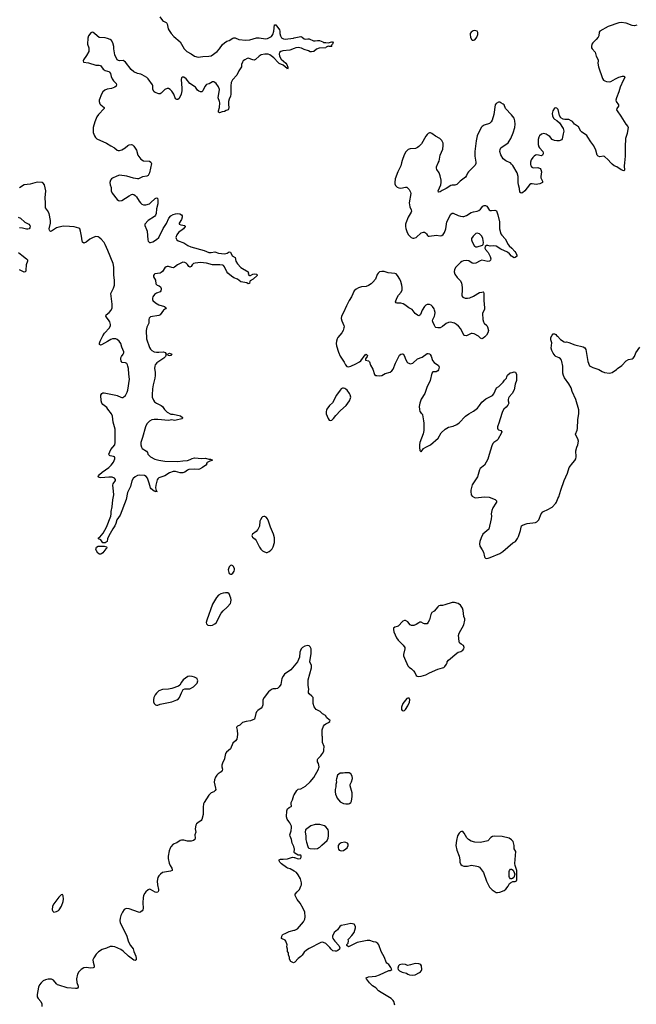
# Model space of a CAD drawing. Header units: inches. Extents: x 1954800 to 2060275, y 904969 to 1016298.
# Tile 65 of 77: x 2035394 to 2045742, y 955884 to 972401. Entities that reach past the tile are written whole.
import ezdxf

# ---------------------------------------------------------------- set-up
doc = ezdxf.new("R2010")
doc.units = ezdxf.units.IN
doc.header["$MEASUREMENT"] = 0
for name, color, linetype in [('C0935', 7, 'Continuous'), ('C0936', 7, 'Continuous'), ('C0937', 7, 'Continuous'), ('C0945', 7, 'Continuous'), ('C0946', 7, 'Continuous'), ('C0947', 7, 'Continuous')]:
    doc.layers.add(name, color=color, linetype=linetype)

msp = doc.modelspace()

# ---------------------------------------------------------------- linework, layer by layer
at = {"layer": 'C0935', "color": 6, "elevation": 600}
for points in [[(2038830, 960000), (2038797, 959930), (2038786, 959894), (2038786, 959870), (2038795, 959830), (2038793, 959807), (2038776, 959784), (2038723, 959750), (2038702, 959730), (2038683, 959697), (2038662, 959650), (2038659, 959610), (2038683, 959510), (2038684, 959490), (2038676, 959470), (2038650, 959450), (2038610, 959430), (2038569, 959390), (2038488, 959272), (2038479, 959250), (2038472, 959190), (2038474, 959070), (2038453, 958987), (2038442, 958970), (2038383, 958930), (2038361, 958910), (2038351, 958890), (2038341, 958830), (2038352, 958770), (2038336, 958730), (2038338, 958670), (2038332, 958648), (2038310, 958630), (2038270, 958623), (2038210, 958623), (2038150, 958637), (2038110, 958638), (2038089, 958631), (2038030, 958594), (2037972, 958568), (2037932, 958528), (2037917, 958503), (2037902, 958458), (2037888, 958370), (2037887, 958330), (2037902, 958250), (2037920, 958210), (2037946, 958170), (2037954, 958150), (2037954, 958130), (2037925, 958115), (2037790, 958093), (2037756, 958070), (2037730, 958040), (2037714, 958010), (2037704, 957950), (2037709, 957891), (2037725, 957810), (2037724, 957790), (2037712, 957768), (2037690, 957761), (2037670, 957763), (2037590, 957811), (2037570, 957813), (2037550, 957807), (2037510, 957772), (2037493, 957750), (2037474, 957710), (2037469, 957671), (2037460, 957590), (2037468, 957490), (2037462, 957470), (2037450, 957450), (2037427, 957433), (2037410, 957427), (2037390, 957429), (2037230, 957487), (2037190, 957494), (2037170, 957488), (2037150, 957473), (2037118, 957430), (2037090, 957372), (2037078, 957330), (2037075, 957290), (2037080, 957250), (2037155, 957110), (2037190, 957030), (2037213, 956950), (2037230, 956910), (2037252, 956870), (2037297, 956817), (2037308, 956770), (2037342, 956690), (2037350, 956650), (2037347, 956630), (2037330, 956617), (2037310, 956626), (2037220, 956690), (2037130, 956776), (2037090, 956806), (2036990, 956850), (2036950, 956856), (2036910, 956852), (2036853, 956827), (2036778, 956802), (2036718, 956762), (2036676, 956724), (2036637, 956663), (2036623, 956630), (2036626, 956590), (2036646, 956530), (2036645, 956510), (2036638, 956502), (2036625, 956495), (2036590, 956490), (2036510, 956499), (2036470, 956494), (2036428, 956470), (2036386, 956430), (2036365, 956390), (2036346, 956310), (2036352, 956250), (2036374, 956190), (2036375, 956170), (2036366, 956154), (2036351, 956149), (2036330, 956150), (2036190, 956163), (2036050, 956203), (2036030, 956212), (2036010, 956230), (2035964, 956290), (2035930, 956304), (2035870, 956306), (2035830, 956297), (2035790, 956276), (2035754, 956246), (2035727, 956210), (2035709, 956170), (2035689, 956050), (2035690, 956010), (2035703, 955983), (2035749, 955930), (2035765, 955890), (2035764, 955850)], [(2040000, 958505), (2039993, 958530), (2039965, 958590), (2039956, 958650), (2039934, 958706), (2039929, 958730), (2039950, 958794), (2039957, 958850), (2039954, 958874), (2039930, 958928), (2039909, 958950), (2039882, 958990), (2039869, 959030), (2039879, 959130), (2039890, 959162), (2039915, 959185), (2039950, 959202), (2039958, 959210), (2039949, 959250), (2039949, 959270), (2039970, 959314), (2039994, 959390), (2040000, 959400)], [(2040000, 958119), (2039935, 958155), (2039890, 958170), (2039870, 958181), (2039790, 958239), (2039761, 958270), (2039749, 958290), (2039749, 958310), (2039770, 958317), (2039818, 958318), (2039890, 958327), (2039970, 958351), (2040000, 958348)], [(2040000, 956586), (2039990, 956582), (2039943, 956603), (2039923, 956643), (2039922, 956670), (2039908, 956712), (2039907, 956747), (2039888, 956770), (2039888, 956810), (2039879, 956850), (2039883, 956883), (2039863, 956943), (2039850, 956958), (2039788, 956990), (2039794, 957030), (2039802, 957050), (2039810, 957056), (2039863, 957077), (2039915, 957105), (2040000, 957126)]]:
    msp.add_lwpolyline(points, dxfattribs=at)
msp.add_lwpolyline([(2036110, 957724), (2036090, 957718), (2036050, 957682), (2035969, 957570), (2035947, 957530), (2035940, 957470), (2035950, 957446), (2035970, 957431), (2035990, 957433), (2036010, 957443), (2036043, 957457), (2036059, 957470), (2036098, 957530), (2036124, 957610), (2036131, 957650), (2036126, 957706)], close=True, dxfattribs=at)
at = {"layer": 'C0936', "color": 6}
for points, elevation in [([(2037599, 970000), (2037604, 969990), (2037570, 969830), (2037551, 969789), (2037530, 969777), (2037455, 969765), (2037390, 969734), (2037370, 969731), (2037304, 969744), (2037190, 969778), (2037070, 969791), (2037022, 969778), (2036950, 969744), (2036933, 969730), (2036920, 969710), (2036909, 969670), (2036913, 969630), (2036928, 969588), (2036932, 969530), (2036946, 969490), (2037030, 969385), (2037050, 969368), (2037070, 969362), (2037110, 969367), (2037231, 969449), (2037270, 969470), (2037290, 969474), (2037310, 969470), (2037333, 969453), (2037355, 969430), (2037397, 969357), (2037420, 969330), (2037446, 969306), (2037470, 969297), (2037510, 969298), (2037570, 969313), (2037592, 969328), (2037670, 969401), (2037690, 969412), (2037705, 969405), (2037713, 969373), (2037710, 969310), (2037689, 969230), (2037683, 969150), (2037676, 969124), (2037658, 969102), (2037549, 969030), (2037495, 968970), (2037493, 968950), (2037523, 968883), (2037531, 968851), (2037542, 968710), (2037550, 968687), (2037570, 968664), (2037590, 968662), (2037630, 968677), (2037690, 968714), (2037730, 968749), (2037804, 968896), (2037857, 968983), (2037897, 969070), (2037930, 969108), (2037970, 969134), (2038010, 969147), (2038049, 969149), (2038083, 969143), (2038111, 969130), (2038121, 969110), (2038122, 969090), (2038112, 969050), (2038072, 968990), (2038071, 968970), (2038098, 968958), (2038165, 968950), (2038170, 968930), (2038142, 968890), (2038062, 968830), (2038030, 968793), (2038017, 968750), (2038018, 968730), (2038030, 968709), (2038054, 968694), (2038150, 968656), (2038214, 968614), (2038266, 968590), (2038490, 968527), (2038570, 968498), (2038610, 968494), (2038670, 968506), (2038730, 968485), (2038830, 968475), (2038874, 968486), (2038910, 968505), (2038930, 968503), (2038962, 968442), (2039012, 968410), (2039022, 968350), (2039047, 968307), (2039105, 968245), (2039226, 968170), (2039236, 968150), (2039231, 968130), (2039238, 968118), (2039250, 968111), (2039270, 968111), (2039309, 968131), (2039330, 968135), (2039372, 968130), (2039377, 968117), (2039378, 968110), (2039311, 968050), (2039262, 968018), (2039255, 968010), (2039250, 967978), (2039247, 967973), (2039230, 967970), (2039205, 967985), (2039106, 968006), (2039051, 968051), (2038990, 968072), (2038950, 968096), (2038888, 968148), (2038870, 968172), (2038833, 968253), (2038815, 968275), (2038801, 968281), (2038752, 968288), (2038630, 968288), (2038530, 968319), (2038430, 968330), (2038341, 968319), (2038310, 968310), (2038289, 968291), (2038270, 968263), (2038250, 968249), (2038230, 968259), (2038210, 968295), (2038190, 968316), (2038166, 968326), (2038130, 968331), (2038110, 968325), (2038042, 968290), (2037990, 968249), (2037970, 968241), (2037950, 968242), (2037890, 968260), (2037870, 968261), (2037850, 968256), (2037830, 968238), (2037790, 968177), (2037770, 968158), (2037750, 968148), (2037664, 968136), (2037651, 968129), (2037642, 968110), (2037642, 968090), (2037675, 968030), (2037679, 967970), (2037703, 967950), (2037736, 967936), (2037758, 967918), (2037771, 967891), (2037771, 967870), (2037764, 967850), (2037750, 967837), (2037690, 967813), (2037658, 967790), (2037628, 967750), (2037621, 967730), (2037622, 967710), (2037630, 967690), (2037674, 967650), (2037730, 967618), (2037825, 967590), (2037852, 967570), (2037844, 967550), (2037810, 967526), (2037750, 967450), (2037730, 967441), (2037590, 967414), (2037566, 967394), (2037560, 967370), (2037562, 967310), (2037530, 967245), (2037515, 967190), (2037525, 967050), (2037570, 966902), (2037590, 966872), (2037611, 966851), (2037650, 966832), (2037690, 966824), (2037730, 966823), (2037810, 966830), (2037837, 966817), (2037855, 966790), (2037840, 966750), (2037816, 966724), (2037696, 966644), (2037670, 966613), (2037661, 966590), (2037656, 966550), (2037667, 966490), (2037668, 966430), (2037665, 966390), (2037634, 966274), (2037623, 966210), (2037615, 966110), (2037619, 966070), (2037639, 966019), (2037658, 965990), (2037690, 965967), (2037771, 965930), (2037791, 965911), (2037823, 965863), (2037870, 965819), (2037930, 965784), (2037970, 965785), (2038095, 965755), (2038127, 965730), (2038126, 965714), (2038114, 965706), (2038019, 965681), (2037990, 965679), (2037950, 965687), (2037890, 965677), (2037710, 965693), (2037650, 965694), (2037610, 965687), (2037572, 965668), (2037530, 965624), (2037503, 965570), (2037455, 965390), (2037425, 965310), (2037426, 965270), (2037437, 965230), (2037450, 965207), (2037522, 965162), (2037538, 965138), (2037546, 965110), (2037590, 965069), (2037663, 965030), (2037730, 965010), (2037830, 964998), (2038050, 964990), (2038130, 965003), (2038213, 965007), (2038257, 965023), (2038290, 965042), (2038330, 965050), (2038450, 965041), (2038510, 965043), (2038570, 965030), (2038594, 965030), (2038632, 965010), (2038583, 964997), (2038532, 964970), (2038536, 964950), (2038518, 964930), (2038463, 964890), (2038410, 964862), (2038390, 964857), (2038330, 964863), (2038230, 964855), (2038210, 964847), (2038165, 964810), (2038130, 964799), (2038090, 964800), (2038010, 964822), (2037970, 964823), (2037910, 964800), (2037830, 964748), (2037730, 964714), (2037710, 964698), (2037700, 964680), (2037679, 964590), (2037674, 964550), (2037683, 964503), (2037694, 964490), (2037690, 964475), (2037684, 964484), (2037670, 964484), (2037650, 964494), (2037599, 964530), (2037588, 964550), (2037568, 964628), (2037539, 964710), (2037519, 964739), (2037490, 964753), (2037410, 964761), (2037370, 964754), (2037330, 964735), (2037298, 964702), (2037276, 964664), (2037256, 964570), (2037205, 964470), (2037180, 964350), (2037081, 964090), (2037026, 964010), (2037009, 963950), (2036991, 963910), (2036958, 963862), (2036890, 963742), (2036870, 963690), (2036865, 963650), (2036830, 963623), (2036790, 963626), (2036755, 963675), (2036718, 963690), (2036719, 963710), (2036739, 963721), (2036793, 963787), (2036853, 963887), (2036925, 964070), (2036932, 964110), (2036932, 964150), (2036947, 964230), (2036955, 964345), (2036973, 964430), (2036970, 964490), (2036956, 964590), (2036965, 964615), (2037000, 964670), (2037004, 964690), (2036985, 964710), (2036946, 964726), (2036890, 964727), (2036755, 964715), (2036730, 964720), (2036709, 964730), (2036715, 964750), (2036732, 964770), (2036780, 964810), (2036891, 964889), (2036930, 964928), (2036970, 964979), (2036993, 965033), (2036992, 965052), (2036986, 965066), (2036970, 965074), (2036910, 965083), (2036899, 965090), (2036893, 965110), (2036905, 965150), (2036926, 965190), (2036990, 965268), (2036997, 965310), (2036998, 965530), (2036965, 965650), (2036951, 965750), (2036933, 965790), (2036874, 965870), (2036854, 965894), (2036790, 965947), (2036774, 965970), (2036762, 966010), (2036757, 966103), (2036773, 966130), (2036790, 966140), (2036810, 966141), (2037005, 966105), (2037030, 966098), (2037090, 966067), (2037110, 966063), (2037130, 966066), (2037150, 966078), (2037170, 966098), (2037199, 966150), (2037211, 966189), (2037236, 966370), (2037224, 966456), (2037218, 966550), (2037210, 966589), (2037201, 966610), (2037190, 966631), (2037170, 966645), (2037113, 966653), (2037095, 966675), (2037090, 966710), (2037092, 966730), (2037101, 966750), (2037132, 966790), (2037140, 966810), (2037140, 966830), (2037108, 966908), (2037089, 966970), (2037062, 967010), (2037030, 967039), (2037010, 967047), (2036950, 967048), (2036923, 967037), (2036870, 967003), (2036770, 966949), (2036750, 966943), (2036732, 966952), (2036733, 966973), (2036745, 967010), (2036790, 967098), (2036819, 967141), (2036901, 967230), (2036918, 967270), (2036919, 967290), (2036909, 967330), (2036898, 967350), (2036851, 967410), (2036842, 967430), (2036848, 967450), (2036897, 967490), (2036930, 967530), (2036948, 967570), (2036947, 967630), (2036922, 967810), (2036970, 967900), (2036984, 967950), (2036988, 967990), (2036987, 968030), (2036973, 968113), (2036972, 968250), (2036964, 968310), (2036876, 968530), (2036830, 968631), (2036810, 968663), (2036761, 968721), (2036730, 968747), (2036710, 968758), (2036670, 968763), (2036630, 968749), (2036570, 968717), (2036509, 968670), (2036470, 968652), (2036450, 968668), (2036442, 968690), (2036434, 968770), (2036417, 968856), (2036404, 968890), (2036386, 968906), (2036310, 968924), (2036230, 968932), (2036130, 968935), (2036050, 968922), (2036014, 968910), (2035930, 968855), (2035910, 968850), (2035899, 968859), (2035892, 968872), (2035891, 968891), (2035910, 968990), (2035910, 969030), (2035889, 969150), (2035862, 969202), (2035830, 969247), (2035825, 969265), (2035827, 969330), (2035822, 969410), (2035833, 969530), (2035811, 969631), (2035790, 969660), (2035770, 969671), (2035690, 969673), (2035570, 969640), (2035470, 969630), (2035390, 969581)], 500), ([(2035370, 969090), (2035408, 969070), (2035483, 969003), (2035546, 968970), (2035563, 968950), (2035570, 968926), (2035566, 968910), (2035551, 968890), (2035530, 968886), (2035510, 968887), (2035443, 968903), (2035390, 968907)], 500), ([(2035376, 968496), (2035429, 968450), (2035510, 968390), (2035527, 968370), (2035527, 968350), (2035502, 968290), (2035498, 968202), (2035490, 968172), (2035470, 968168), (2035390, 968205)], 500), ([(2040000, 961563), (2039943, 961497), (2039837, 961423), (2039815, 961390), (2039796, 961350), (2039779, 961250), (2039751, 961209), (2039718, 961182), (2039690, 961177), (2039650, 961177), (2039629, 961171), (2039596, 961150), (2039570, 961124), (2039496, 961030), (2039475, 960990), (2039474, 960910), (2039464, 960876), (2039444, 960850), (2039389, 960811), (2039369, 960790), (2039355, 960765), (2039332, 960670), (2039306, 960654), (2039270, 960640), (2039196, 960630), (2039136, 960610), (2039090, 960565), (2039050, 960552), (2039040, 960540), (2039035, 960530), (2039044, 960484), (2039048, 960408), (2039045, 960370), (2039037, 960330), (2039018, 960302), (2038970, 960264), (2038932, 960168), (2038866, 960114), (2038850, 960090), (2038834, 960010), (2038830, 960000)], 600)]:
    msp.add_lwpolyline(points, dxfattribs=dict(at, elevation=elevation))
for points, elevation in [([(2037910, 966762), (2037885, 966770), (2037878, 966790), (2037884, 966796), (2037910, 966807), (2037948, 966790), (2037928, 966770)], 500), ([(2039490, 964069), (2039470, 964060), (2039459, 964050), (2039434, 964010), (2039427, 963990), (2039416, 963904), (2039393, 963850), (2039363, 963817), (2039301, 963770), (2039292, 963750), (2039294, 963730), (2039301, 963721), (2039345, 963685), (2039363, 963663), (2039418, 963550), (2039440, 963520), (2039470, 963492), (2039490, 963480), (2039530, 963466), (2039550, 963465), (2039582, 963478), (2039610, 963500), (2039630, 963525), (2039650, 963561), (2039669, 963630), (2039669, 963710), (2039653, 963770), (2039602, 963890), (2039570, 963990), (2039552, 964030), (2039530, 964057), (2039510, 964067)], 600), ([(2036750, 963433), (2036734, 963434), (2036708, 963450), (2036682, 963490), (2036674, 963514), (2036682, 963550), (2036713, 963567), (2036810, 963569), (2036850, 963561), (2036859, 963550), (2036850, 963532), (2036838, 963522), (2036790, 963456), (2036770, 963442)], 500), ([(2038950, 963248), (2038930, 963243), (2038910, 963224), (2038897, 963190), (2038895, 963170), (2038902, 963130), (2038910, 963113), (2038930, 963099), (2038950, 963098), (2038970, 963117), (2038991, 963149), (2038998, 963170), (2038998, 963190), (2038981, 963230), (2038970, 963242)], 600), ([(2038850, 962789), (2038810, 962780), (2038772, 962768), (2038733, 962747), (2038697, 962710), (2038630, 962595), (2038535, 962330), (2038526, 962290), (2038530, 962268), (2038550, 962245), (2038590, 962236), (2038630, 962244), (2038670, 962266), (2038690, 962286), (2038774, 962446), (2038810, 962486), (2038876, 962544), (2038930, 962610), (2038940, 962630), (2038943, 962670), (2038938, 962698), (2038910, 962770), (2038890, 962788)], 600), ([(2038250, 961389), (2038215, 961385), (2038135, 961330), (2038107, 961290), (2038083, 961237), (2038061, 961219), (2037950, 961181), (2037890, 961172), (2037790, 961167), (2037730, 961144), (2037690, 961105), (2037670, 961075), (2037648, 961030), (2037639, 960990), (2037642, 960961), (2037653, 960930), (2037671, 960910), (2037690, 960900), (2037710, 960902), (2037750, 960920), (2037950, 960957), (2038029, 960990), (2038059, 961010), (2038076, 961030), (2038110, 961110), (2038137, 961163), (2038166, 961174), (2038250, 961179), (2038309, 961210), (2038350, 961247), (2038370, 961271), (2038384, 961310), (2038381, 961330), (2038370, 961349), (2038330, 961372), (2038290, 961381)], 600)]:
    msp.add_lwpolyline(points, close=True, dxfattribs=dict(at, elevation=elevation))
at = {"layer": 'C0937', "color": 6, "elevation": 500}
for points in [[(2037748, 972450), (2037790, 972390), (2037810, 972374), (2037850, 972355), (2037863, 972343), (2037870, 972330), (2037884, 972250), (2037901, 972221), (2037936, 972170), (2037980, 972120), (2038089, 972029), (2038152, 971910), (2038199, 971870), (2038270, 971831), (2038330, 971789), (2038390, 971773), (2038470, 971782), (2038570, 971787), (2038610, 971796), (2038711, 971870), (2038750, 971914), (2038798, 971982), (2038830, 972014), (2038870, 972038), (2038910, 972052), (2038970, 972090), (2038990, 972098), (2039010, 972097), (2039071, 972071), (2039190, 972057), (2039255, 972065), (2039370, 972095), (2039415, 972095), (2039521, 972081), (2039555, 972085), (2039619, 972121), (2039643, 972150), (2039659, 972210), (2039670, 972315), (2039690, 972313), (2039753, 972230), (2039759, 972210), (2039760, 972170), (2039769, 972129), (2039790, 972097), (2039820, 972080), (2039850, 972076), (2039990, 972092), (2040000, 972094)], [(2040000, 971916), (2039930, 971891), (2039810, 971877), (2039774, 971866), (2039756, 971850), (2039749, 971831), (2039753, 971790), (2039781, 971741), (2039863, 971670), (2039879, 971650), (2039894, 971606), (2039895, 971585), (2039890, 971570), (2039884, 971584), (2039817, 971637), (2039750, 971668), (2039730, 971683), (2039659, 971759), (2039615, 971795), (2039591, 971811), (2039563, 971823), (2039510, 971825), (2039449, 971811), (2039411, 971789), (2039350, 971732), (2039330, 971724), (2039305, 971725), (2039230, 971753), (2039210, 971749), (2039172, 971730), (2039147, 971710), (2039133, 971690), (2039119, 971650), (2039115, 971610), (2039070, 971541), (2039041, 971470), (2038967, 971390), (2038944, 971350), (2038935, 971290), (2038940, 971150), (2038930, 971118), (2038907, 971070), (2038898, 971030), (2038897, 970977), (2038906, 970930), (2038901, 970899), (2038892, 970888), (2038861, 970879), (2038830, 970861), (2038790, 970855), (2038750, 970838), (2038730, 970850), (2038730, 970870), (2038746, 970930), (2038751, 971009), (2038747, 971030), (2038724, 971090), (2038747, 971230), (2038730, 971273), (2038691, 971330), (2038670, 971350), (2038650, 971358), (2038630, 971356), (2038575, 971325), (2038530, 971316), (2038521, 971310), (2038500, 971280), (2038470, 971206), (2038450, 971191), (2038430, 971191), (2038403, 971203), (2038380, 971220), (2038347, 971267), (2038330, 971282), (2038249, 971329), (2038190, 971410), (2038150, 971435), (2038125, 971435), (2038110, 971425), (2038103, 971397), (2038114, 971250), (2038113, 971210), (2038102, 971150), (2038070, 971077), (2038050, 971062), (2038030, 971060), (2038010, 971076), (2037979, 971150), (2037950, 971202), (2037922, 971230), (2037890, 971246), (2037870, 971246), (2037830, 971231), (2037770, 971171), (2037750, 971159), (2037730, 971159), (2037670, 971179), (2037650, 971191), (2037626, 971230), (2037627, 971290), (2037621, 971310), (2037551, 971410), (2037530, 971430), (2037450, 971478), (2037430, 971486), (2037370, 971496), (2037308, 971528), (2037264, 971564), (2037170, 971690), (2037150, 971707), (2037130, 971714), (2037070, 971711), (2037050, 971716), (2037032, 971730), (2036991, 971810), (2036973, 971910), (2036973, 971950), (2036957, 972010), (2036933, 972050), (2036911, 972070), (2036870, 972088), (2036830, 972098), (2036730, 972104), (2036692, 972132), (2036652, 972172), (2036627, 972187), (2036610, 972189), (2036590, 972181), (2036548, 972130), (2036538, 972090), (2036534, 971990), (2036555, 971930), (2036554, 971870), (2036518, 971802), (2036465, 971730), (2036457, 971710), (2036466, 971690), (2036550, 971676), (2036670, 971639), (2036730, 971638), (2036750, 971633), (2036797, 971570), (2036828, 971550), (2036870, 971540), (2036890, 971531), (2036901, 971521), (2036916, 971496), (2036928, 971450), (2036944, 971410), (2036970, 971377), (2036999, 971350), (2037014, 971330), (2037019, 971310), (2037015, 971285), (2036993, 971267), (2036935, 971245), (2036864, 971236), (2036823, 971217), (2036791, 971189), (2036769, 971151), (2036730, 971050), (2036727, 971030), (2036739, 970990), (2036757, 970970), (2036810, 970930), (2036813, 970910), (2036715, 970810), (2036691, 970769), (2036656, 970690), (2036630, 970590), (2036625, 970550), (2036630, 970510), (2036650, 970450), (2036666, 970426), (2036690, 970404), (2036850, 970328), (2036923, 970283), (2036988, 970250), (2037030, 970210), (2037046, 970206), (2037070, 970205), (2037110, 970220), (2037162, 970250), (2037209, 970291), (2037230, 970301), (2037270, 970306), (2037290, 970299), (2037310, 970280), (2037352, 970212), (2037378, 970130), (2037430, 970061), (2037470, 970032), (2037570, 970027), (2037593, 970013), (2037599, 970000)]]:
    msp.add_lwpolyline(points, dxfattribs=at)
at = {"layer": 'C0945', "color": 6, "elevation": 600}
for points in [[(2040000, 959400), (2040044, 959470), (2040070, 959491), (2040110, 959501), (2040190, 959541), (2040270, 959615), (2040333, 959690), (2040409, 959830), (2040417, 959850), (2040419, 959870), (2040410, 959926), (2040394, 959950), (2040394, 959990), (2040399, 960000)], [(2040000, 958348), (2040008, 958348), (2040070, 958327), (2040106, 958330), (2040118, 958350), (2040118, 958370), (2040110, 958386), (2040070, 958388), (2040010, 958418), (2040002, 958430), (2040004, 958490), (2040000, 958505)], [(2040000, 957126), (2040010, 957128), (2040059, 957150), (2040159, 957270), (2040178, 957310), (2040187, 957350), (2040178, 957430), (2040153, 957493), (2040101, 957581), (2040050, 957642), (2040017, 957710), (2040017, 957730), (2040050, 957771), (2040092, 957808), (2040114, 957866), (2040122, 957890), (2040123, 957923), (2040104, 957990), (2040070, 958054), (2040038, 958098), (2040000, 958119)], [(2041687, 955870), (2041672, 955932), (2041661, 955950), (2041630, 955981), (2041460, 956080), (2041413, 956113), (2041370, 956163), (2041316, 956196), (2041264, 956244), (2041215, 956310), (2041210, 956326), (2041210, 956331), (2041250, 956346), (2041370, 956359), (2041430, 956376), (2041590, 956451), (2041610, 956451), (2041638, 956470), (2041623, 956503), (2041589, 956550), (2041556, 956576), (2041545, 956590), (2041519, 956670), (2041462, 956770), (2041421, 956881), (2041407, 956907), (2041370, 956926), (2041330, 956932), (2041270, 956952), (2041223, 956957), (2041057, 956923), (2040910, 956848), (2040886, 956870), (2040886, 956890), (2040908, 956910), (2040913, 956947), (2040909, 956970), (2040916, 956984), (2040970, 957036), (2041009, 957090), (2041028, 957168), (2041029, 957190), (2041006, 957230), (2040950, 957241), (2040850, 957215), (2040790, 957207), (2040767, 957190), (2040725, 957135), (2040670, 957089), (2040643, 957030), (2040641, 957010), (2040647, 956990), (2040681, 956941), (2040751, 956871), (2040758, 956858), (2040765, 956830), (2040762, 956810), (2040735, 956785), (2040710, 956775), (2040690, 956774), (2040650, 956782), (2040622, 956810), (2040600, 956840), (2040530, 956905), (2040490, 956923), (2040470, 956926), (2040450, 956923), (2040250, 956822), (2040207, 956793), (2040170, 956761), (2040133, 956710), (2040110, 956685), (2040065, 956650), (2040011, 956590), (2040000, 956586)]]:
    msp.add_lwpolyline(points, dxfattribs=at)
for points in [[(2040851, 959769), (2040823, 959763), (2040770, 959762), (2040730, 959728), (2040710, 959666), (2040707, 959647), (2040711, 959610), (2040698, 959570), (2040701, 959530), (2040687, 959490), (2040688, 959448), (2040694, 959410), (2040708, 959368), (2040722, 959342), (2040770, 959281), (2040830, 959255), (2040868, 959248), (2040910, 959247), (2040930, 959251), (2040952, 959268), (2040960, 959290), (2040972, 959370), (2040971, 959431), (2040939, 959550), (2040942, 959570), (2040965, 959615), (2040979, 959670), (2040974, 959710), (2040949, 959750), (2040926, 959766)], [(2040350, 958901), (2040280, 958880), (2040191, 958809), (2040187, 958773), (2040195, 958710), (2040196, 958650), (2040205, 958605), (2040231, 958531), (2040236, 958516), (2040246, 958506), (2040270, 958496), (2040349, 958491), (2040390, 958499), (2040410, 958507), (2040430, 958519), (2040465, 958555), (2040553, 958630), (2040569, 958670), (2040575, 958710), (2040578, 958750), (2040575, 958785), (2040569, 958810), (2040559, 958830), (2040530, 958863), (2040510, 958877), (2040470, 958892), (2040430, 958899)], [(2042810, 958784), (2042790, 958775), (2042770, 958755), (2042744, 958710), (2042722, 958630), (2042714, 958550), (2042729, 958469), (2042770, 958370), (2042782, 958310), (2042782, 958270), (2042799, 958230), (2042818, 958210), (2042850, 958200), (2042910, 958202), (2042976, 958216), (2043063, 958203), (2043090, 958197), (2043110, 958185), (2043178, 958098), (2043229, 957950), (2043280, 957850), (2043325, 957805), (2043371, 957770), (2043390, 957762), (2043410, 957759), (2043450, 957768), (2043524, 957796), (2043550, 957813), (2043593, 957867), (2043615, 957910), (2043630, 957923), (2043670, 957942), (2043710, 957944), (2043730, 957958), (2043736, 957970), (2043738, 958130), (2043708, 958210), (2043706, 958246), (2043719, 958450), (2043695, 958495), (2043692, 958510), (2043695, 958550), (2043673, 958613), (2043650, 958643), (2043610, 958671), (2043490, 958700), (2043370, 958707), (2043330, 958697), (2043299, 958681), (2043250, 958629), (2043130, 958597), (2043030, 958602), (2042970, 958623), (2042927, 958650), (2042899, 958679), (2042854, 958754), (2042830, 958782)], [(2040850, 958604), (2040788, 958592), (2040756, 958570), (2040739, 958550), (2040736, 958510), (2040745, 958485), (2040758, 958470), (2040770, 958463), (2040790, 958461), (2040830, 958467), (2040869, 958490), (2040889, 958510), (2040906, 958550), (2040905, 958570), (2040893, 958590), (2040870, 958601)], [(2043650, 957988), (2043630, 957990), (2043614, 958010), (2043609, 958029), (2043609, 958110), (2043615, 958130), (2043630, 958151), (2043650, 958151), (2043673, 958133), (2043695, 958095), (2043701, 958070), (2043688, 958012), (2043666, 957994)], [(2042030, 956569), (2041950, 956544), (2041910, 956537), (2041890, 956539), (2041866, 956550), (2041810, 956559), (2041770, 956549), (2041751, 956530), (2041738, 956490), (2041746, 956466), (2041766, 956446), (2041810, 956426), (2041886, 956406), (2041909, 956389), (2041936, 956376), (2041990, 956372), (2042030, 956381), (2042104, 956416), (2042122, 956430), (2042136, 956450), (2042141, 956470), (2042137, 956530), (2042127, 956547), (2042110, 956558), (2042090, 956564)]]:
    msp.add_lwpolyline(points, close=True, dxfattribs=at)
at = {"layer": 'C0946', "color": 6, "elevation": 600}
for points in [[(2041800, 970000), (2041788, 969950), (2041738, 969850), (2041697, 969730), (2041687, 969670), (2041690, 969650), (2041702, 969622), (2041730, 969593), (2041758, 969578), (2041790, 969573), (2041870, 969589), (2041890, 969589), (2041910, 969577), (2041933, 969553), (2041953, 969510), (2041957, 969483), (2041933, 969330), (2041943, 969263), (2041965, 969210), (2041967, 969190), (2041962, 969170), (2041912, 969088), (2041872, 968990), (2041869, 968969), (2041868, 968930), (2041876, 968896), (2041896, 968830), (2041920, 968790), (2041950, 968756), (2041965, 968745), (2041990, 968736), (2042010, 968735), (2042050, 968750), (2042130, 968824), (2042170, 968837), (2042190, 968836), (2042207, 968827), (2042223, 968810), (2042239, 968779), (2042250, 968770), (2042267, 968767), (2042390, 968784), (2042450, 968778), (2042478, 968782), (2042501, 968799), (2042521, 968830), (2042546, 968894), (2042563, 969010), (2042630, 969136), (2042650, 969155), (2042670, 969156), (2042750, 969117), (2042790, 969103), (2042830, 969097), (2042850, 969100), (2042890, 969116), (2042970, 969169), (2043010, 969180), (2043072, 969188), (2043100, 969200), (2043130, 969224), (2043167, 969273), (2043190, 969286), (2043210, 969286), (2043231, 969271), (2043270, 969213), (2043290, 969200), (2043310, 969198), (2043370, 969208), (2043394, 969194), (2043420, 969130), (2043448, 969010), (2043447, 968890), (2043470, 968810), (2043485, 968785), (2043543, 968723), (2043590, 968630), (2043610, 968607), (2043653, 968570), (2043704, 968510), (2043718, 968490), (2043736, 968450), (2043738, 968430), (2043734, 968426), (2043711, 968409), (2043690, 968407), (2043650, 968436), (2043615, 968475), (2043583, 968503), (2043470, 968551), (2043390, 968603), (2043350, 968610), (2043290, 968602), (2043250, 968612), (2043228, 968612), (2043203, 968597), (2043199, 968570), (2043210, 968545), (2043258, 968498), (2043290, 968430), (2043298, 968390), (2043293, 968367), (2043277, 968350), (2043250, 968344), (2043150, 968366), (2043122, 968358), (2043050, 968316), (2043010, 968311), (2042990, 968316), (2042930, 968354), (2042890, 968361), (2042844, 968356), (2042815, 968345), (2042792, 968328), (2042715, 968250), (2042693, 968210), (2042688, 968170), (2042698, 968130), (2042735, 968075), (2042786, 968026), (2042806, 967986), (2042819, 967910), (2042819, 967850), (2042812, 967790), (2042816, 967770), (2042830, 967749), (2042870, 967730), (2042910, 967730), (2042950, 967737), (2043010, 967763), (2043110, 967822), (2043150, 967833), (2043170, 967834), (2043175, 967830), (2043183, 967810), (2043183, 967690), (2043195, 967570), (2043193, 967547), (2043162, 967470), (2043166, 967370), (2043178, 967330), (2043190, 967310), (2043232, 967272), (2043242, 967250), (2043259, 967190), (2043253, 967147), (2043230, 967110), (2043201, 967079), (2043170, 967056), (2043150, 967050), (2043130, 967061), (2043093, 967093), (2043021, 967130), (2042990, 967139), (2042970, 967135), (2042890, 967100), (2042861, 967101), (2042846, 967110), (2042797, 967217), (2042759, 967259), (2042724, 967290), (2042689, 967309), (2042670, 967318), (2042630, 967327), (2042590, 967320), (2042550, 967304), (2042490, 967254), (2042450, 967234), (2042410, 967232), (2042380, 967240), (2042368, 967248), (2042356, 967270), (2042326, 967330), (2042322, 967350), (2042326, 967374), (2042354, 967426), (2042362, 967450), (2042364, 967490), (2042358, 967530), (2042351, 967550), (2042323, 967590), (2042297, 967610), (2042270, 967623), (2042235, 967625), (2042210, 967613), (2042188, 967592), (2042150, 967531), (2042122, 967458), (2042110, 967444), (2042090, 967435), (2042070, 967443), (2042031, 967471), (2041979, 967539), (2041925, 967565), (2041859, 967619), (2041832, 967632), (2041790, 967643), (2041730, 967645), (2041711, 967651), (2041701, 967670), (2041723, 967730), (2041750, 967778), (2041795, 967830), (2041811, 967870), (2041813, 967910), (2041805, 967950), (2041790, 968010), (2041774, 968050), (2041736, 968110), (2041710, 968136), (2041690, 968145), (2041577, 968157), (2041510, 968175), (2041470, 968178), (2041430, 968170), (2041410, 968150), (2041395, 968125), (2041367, 968050), (2041323, 967997), (2041290, 967970), (2041250, 967943), (2041210, 967925), (2041130, 967917), (2041078, 967902), (2041040, 967880), (2041008, 967850), (2040962, 967750), (2040923, 967690), (2040877, 967603), (2040829, 967491), (2040795, 967425), (2040790, 967390), (2040801, 967350), (2040834, 967270), (2040838, 967250), (2040835, 967230), (2040821, 967190), (2040798, 967150), (2040733, 967070), (2040721, 967050), (2040709, 967010), (2040706, 966970), (2040711, 966930), (2040743, 966823), (2040770, 966757), (2040838, 966658), (2040864, 966610), (2040886, 966586), (2040910, 966580), (2040950, 966591), (2041034, 966626), (2041098, 966661), (2041121, 966679), (2041190, 966779), (2041211, 966791), (2041231, 966770), (2041227, 966750), (2041198, 966710), (2041196, 966690), (2041250, 966678), (2041264, 966664), (2041283, 966603), (2041318, 966538), (2041346, 966450), (2041370, 966434), (2041390, 966430), (2041430, 966428), (2041470, 966435), (2041530, 966468), (2041609, 966491), (2041638, 966510), (2041660, 966540), (2041699, 966641), (2041760, 966760), (2041770, 966775), (2041790, 966790), (2041810, 966796), (2041830, 966790), (2041846, 966766), (2041875, 966695), (2041897, 966657), (2041910, 966643), (2041950, 966630), (2041990, 966642), (2042070, 966713), (2042150, 966741), (2042230, 966799), (2042250, 966802), (2042270, 966795), (2042283, 966783), (2042297, 966757), (2042323, 966683), (2042350, 966650), (2042420, 966600), (2042428, 966590), (2042433, 966570), (2042424, 966530), (2042410, 966508), (2042384, 966496), (2042330, 966493), (2042310, 966473), (2042283, 966350), (2042224, 966230), (2042192, 966128), (2042130, 966036), (2042107, 965970), (2042099, 965910), (2042101, 965861), (2042110, 965830), (2042130, 965802), (2042148, 965788), (2042154, 965774), (2042173, 965673), (2042177, 965630), (2042174, 965510), (2042165, 965455), (2042110, 965310), (2042102, 965270), (2042103, 965223), (2042110, 965174), (2042130, 965151), (2042170, 965210), (2042210, 965228), (2042288, 965272), (2042418, 965382), (2042469, 965470), (2042533, 965530), (2042590, 965567), (2042670, 965580), (2042731, 965609), (2042770, 965640), (2042876, 965750), (2042934, 965790), (2043010, 965833), (2043075, 965885), (2043113, 965927), (2043150, 965983), (2043217, 966043), (2043330, 966099), (2043353, 966127), (2043397, 966223), (2043435, 966250), (2043510, 966322), (2043530, 966354), (2043566, 966390), (2043568, 966410), (2043583, 966437), (2043624, 966476), (2043660, 966480), (2043690, 966492), (2043714, 966490), (2043732, 966450), (2043731, 966351), (2043711, 966289), (2043693, 966190), (2043659, 966130), (2043610, 966073), (2043599, 966050), (2043593, 966030), (2043593, 966010), (2043602, 965970), (2043588, 965932), (2043560, 965900), (2043519, 965870), (2043496, 965830), (2043450, 965690), (2043443, 965650), (2043410, 965570), (2043410, 965550), (2043417, 965530), (2043430, 965519), (2043470, 965508), (2043484, 965490), (2043482, 965470), (2043419, 965361), (2043399, 965341), (2043350, 965311), (2043334, 965290), (2043316, 965250), (2043275, 965105), (2043249, 965030), (2043192, 964930), (2043124, 964870), (2043110, 964850), (2043075, 964730), (2042990, 964601), (2042965, 964510), (2042964, 964484), (2042973, 964430), (2042990, 964411), (2043025, 964385), (2043050, 964380), (2043190, 964395), (2043270, 964390), (2043374, 964354), (2043398, 964330), (2043396, 964310), (2043387, 964290), (2043336, 964210), (2043317, 964170), (2043307, 964110), (2043310, 964070), (2043306, 964026), (2043267, 963853), (2043168, 963770), (2043138, 963710), (2043117, 963650), (2043109, 963610), (2043115, 963570), (2043156, 963510), (2043175, 963470), (2043192, 963392), (2043200, 963380), (2043210, 963370), (2043230, 963364), (2043254, 963366), (2043290, 963378), (2043451, 963449), (2043502, 963478), (2043670, 963625), (2043715, 963650), (2043750, 963698), (2043765, 963730), (2043801, 963830), (2043810, 963890), (2043818, 963910), (2043830, 963924), (2043910, 963948), (2044048, 963968), (2044070, 963978), (2044104, 964010), (2044148, 964112), (2044174, 964146), (2044271, 964189), (2044309, 964210), (2044330, 964226), (2044390, 964291), (2044404, 964310), (2044427, 964370), (2044442, 964398), (2044475, 964510), (2044531, 964669), (2044588, 964792), (2044618, 964890), (2044675, 964970), (2044711, 965009), (2044725, 965035), (2044731, 965070), (2044725, 965170), (2044742, 965230), (2044758, 965270), (2044770, 965330), (2044761, 965370), (2044725, 965430), (2044722, 965450), (2044747, 965513), (2044755, 965545), (2044763, 965697), (2044778, 965790), (2044776, 965856), (2044728, 966030), (2044666, 966166), (2044648, 966228), (2044612, 966290), (2044535, 966395), (2044518, 966430), (2044510, 966470), (2044507, 966590), (2044492, 966670), (2044484, 966690), (2044470, 966713), (2044450, 966729), (2044392, 966752), (2044381, 966761), (2044345, 966805), (2044323, 966850), (2044313, 966890), (2044322, 966982), (2044309, 967030), (2044309, 967070), (2044328, 967110), (2044348, 967130), (2044370, 967131), (2044390, 967122), (2044403, 967103), (2044422, 967090), (2044470, 967038), (2044530, 966995), (2044550, 966991), (2044570, 966996), (2044610, 966988), (2044710, 966947), (2044850, 966911), (2044877, 966897), (2044896, 966870), (2044930, 966670), (2044954, 966594), (2045010, 966565), (2045113, 966533), (2045170, 966497), (2045210, 966481), (2045290, 966471), (2045337, 966483), (2045409, 966531), (2045429, 966550), (2045499, 966601), (2045570, 966677), (2045610, 966699), (2045670, 966711), (2045690, 966725), (2045710, 966751), (2045733, 966810), (2045803, 966910)], [(2043050, 970000), (2043049, 969990), (2043038, 969962), (2042926, 969850), (2042911, 969829), (2042894, 969786), (2042878, 969762), (2042786, 969690), (2042730, 969636), (2042697, 969623), (2042650, 969624), (2042630, 969619), (2042550, 969570), (2042484, 969536), (2042450, 969513), (2042430, 969505), (2042422, 969510), (2042418, 969530), (2042461, 969630), (2042467, 969670), (2042465, 969710), (2042450, 969784), (2042431, 969831), (2042395, 969890), (2042387, 969910), (2042387, 969930), (2042419, 970000)], [(2043967, 970000), (2043966, 969970), (2043970, 969950), (2043990, 969926), (2044010, 969918), (2044090, 969919), (2044126, 969906), (2044142, 969890), (2044153, 969850), (2044139, 969770), (2044142, 969750), (2044170, 969690), (2044167, 969670), (2044125, 969650), (2044090, 969640), (2044059, 969639), (2043992, 969648), (2043970, 969645), (2043950, 969632), (2043870, 969530), (2043830, 969498), (2043810, 969492), (2043789, 969509), (2043784, 969570), (2043763, 969630), (2043758, 969670), (2043762, 969770), (2043740, 969830), (2043670, 969953), (2043650, 969979), (2043630, 969997), (2043624, 970000)], [(2045545, 970000), (2045540, 969950), (2045545, 969875), (2045530, 969865), (2045490, 969880), (2045414, 969930), (2045370, 969952), (2045337, 969977), (2045316, 970000)], [(2040399, 960000), (2040406, 960014), (2040448, 960050), (2040458, 960070), (2040478, 960090), (2040498, 960130), (2040498, 960170), (2040506, 960190), (2040506, 960210), (2040476, 960276), (2040474, 960370), (2040469, 960390), (2040469, 960490), (2040494, 960550), (2040509, 960570), (2040530, 960587), (2040575, 960610), (2040598, 960630), (2040606, 960650), (2040590, 960655), (2040549, 960690), (2040528, 960730), (2040477, 960757), (2040435, 960795), (2040372, 960832), (2040350, 960853), (2040337, 960877), (2040319, 960930), (2040321, 961010), (2040317, 961030), (2040296, 961056), (2040250, 961090), (2040241, 961110), (2040239, 961130), (2040246, 961170), (2040236, 961230), (2040236, 961330), (2040292, 961530), (2040292, 961550), (2040289, 961570), (2040265, 961630), (2040284, 961770), (2040283, 961850), (2040270, 961882), (2040250, 961899), (2040230, 961904), (2040178, 961890), (2040141, 961870), (2040119, 961850), (2040093, 961790), (2040088, 961710), (2040058, 961630), (2040000, 961563)]]:
    msp.add_lwpolyline(points, dxfattribs=at)
for points in [[(2043070, 968818), (2043048, 968812), (2043006, 968770), (2042979, 968730), (2042976, 968710), (2042981, 968690), (2043020, 968610), (2043030, 968600), (2043050, 968590), (2043070, 968589), (2043161, 968619), (2043172, 968628), (2043177, 968663), (2043166, 968730), (2043149, 968770), (2043110, 968806)], [(2040830, 966219), (2040810, 966219), (2040790, 966209), (2040770, 966189), (2040710, 966105), (2040644, 965976), (2040593, 965930), (2040551, 965870), (2040542, 965850), (2040536, 965830), (2040539, 965790), (2040570, 965710), (2040590, 965683), (2040610, 965679), (2040630, 965685), (2040661, 965710), (2040700, 965760), (2040777, 965843), (2040872, 965930), (2040931, 966010), (2040947, 966050), (2040950, 966070), (2040941, 966110), (2040931, 966131), (2040890, 966185), (2040870, 966203), (2040850, 966213)], [(2042690, 962625), (2042650, 962624), (2042530, 962585), (2042490, 962575), (2042450, 962576), (2042430, 962566), (2042410, 962550), (2042350, 962477), (2042310, 962455), (2042296, 962424), (2042270, 962332), (2042250, 962292), (2042230, 962269), (2042210, 962265), (2042187, 962267), (2042170, 962272), (2042130, 962295), (2042110, 962295), (2042090, 962286), (2042047, 962253), (2042010, 962241), (2041970, 962237), (2041945, 962250), (2041910, 962302), (2041870, 962324), (2041850, 962324), (2041825, 962310), (2041745, 962230), (2041730, 962221), (2041688, 962212), (2041670, 962195), (2041668, 962172), (2041673, 962130), (2041715, 962030), (2041746, 961990), (2041829, 961909), (2041855, 961870), (2041857, 961850), (2041836, 961750), (2041837, 961730), (2041850, 961690), (2041910, 961563), (2041930, 961538), (2041971, 961510), (2042002, 961481), (2042026, 961450), (2042050, 961401), (2042066, 961386), (2042090, 961382), (2042130, 961388), (2042210, 961413), (2042270, 961447), (2042410, 961508), (2042490, 961526), (2042510, 961536), (2042527, 961550), (2042557, 961590), (2042567, 961610), (2042570, 961631), (2042590, 961659), (2042730, 961777), (2042750, 961791), (2042795, 961805), (2042830, 961826), (2042849, 961850), (2042855, 961870), (2042842, 961902), (2042803, 961923), (2042777, 961950), (2042763, 962010), (2042765, 962030), (2042758, 962070), (2042767, 962110), (2042848, 962250), (2042867, 962330), (2042865, 962350), (2042850, 962390), (2042838, 962490), (2042824, 962530), (2042790, 962581), (2042750, 962606)], [(2041910, 961021), (2041890, 961012), (2041826, 960930), (2041800, 960870), (2041799, 960850), (2041801, 960830), (2041810, 960811), (2041830, 960808), (2041850, 960814), (2041870, 960828), (2041910, 960891), (2041934, 960950), (2041940, 960990), (2041930, 961019)]]:
    msp.add_lwpolyline(points, close=True, dxfattribs=at)
at = {"layer": 'C0947', "color": 6}
for points, elevation in [([(2045750, 972309), (2045710, 972298), (2045670, 972306), (2045570, 972340), (2045487, 972353), (2045450, 972348), (2045270, 972289), (2045132, 972208), (2045120, 972190), (2045112, 972130), (2045103, 972110), (2045071, 972069), (2045012, 972010), (2044998, 971990), (2044990, 971950), (2044992, 971930), (2045001, 971910), (2045050, 971856), (2045069, 971790), (2045100, 971730), (2045102, 971710), (2045095, 971670), (2045105, 971610), (2045173, 971413), (2045190, 971388), (2045213, 971373), (2045242, 971362), (2045290, 971359), (2045314, 971366), (2045390, 971410), (2045450, 971435), (2045510, 971452), (2045533, 971453), (2045546, 971446), (2045550, 971430), (2045521, 971379), (2045473, 971270), (2045451, 971189), (2045409, 971090), (2045401, 971050), (2045405, 971030), (2045444, 970970), (2045442, 970950), (2045414, 970910), (2045412, 970890), (2045419, 970870), (2045483, 970783), (2045568, 970648), (2045599, 970610), (2045606, 970590), (2045593, 970530), (2045589, 970490), (2045563, 970410), (2045554, 970270), (2045555, 970110), (2045545, 970000)], 600), ([(2040000, 972094), (2040110, 972118), (2040136, 972110), (2040170, 972078), (2040190, 972073), (2040230, 972082), (2040250, 972081), (2040325, 972045), (2040350, 972044), (2040390, 972052), (2040426, 972050), (2040481, 972030), (2040490, 972021), (2040530, 972019), (2040570, 972011), (2040630, 972032), (2040642, 972030), (2040654, 972010), (2040646, 971990), (2040621, 971970), (2040630, 971950), (2040589, 971949), (2040570, 971959), (2040539, 971941), (2040530, 971930), (2040418, 971922), (2040376, 971904), (2040328, 971870), (2040290, 971860), (2040270, 971862), (2040239, 971879), (2040170, 971902), (2040124, 971924), (2040070, 971933), (2040030, 971927), (2040000, 971916)], 500), ([(2043624, 970000), (2043550, 970031), (2043510, 970068), (2043470, 970136), (2043451, 970190), (2043457, 970223), (2043471, 970249), (2043590, 970338), (2043610, 970361), (2043635, 970410), (2043677, 970503), (2043701, 970590), (2043711, 970650), (2043705, 970705), (2043690, 970747), (2043650, 970805), (2043548, 970910), (2043524, 970970), (2043510, 970984), (2043470, 971008), (2043450, 971017), (2043430, 971015), (2043390, 970995), (2043371, 970970), (2043349, 970810), (2043323, 970717), (2043308, 970690), (2043279, 970661), (2043189, 970631), (2043154, 970610), (2043140, 970590), (2043072, 970450), (2043055, 970370), (2043034, 970190), (2043033, 970110), (2043050, 970010), (2043050, 970000)], 600), ([(2045316, 970000), (2045270, 970049), (2045210, 970105), (2045190, 970112), (2045130, 970100), (2045101, 970110), (2045087, 970127), (2045063, 970210), (2045030, 970284), (2044979, 970350), (2044931, 970430), (2044910, 970456), (2044821, 970521), (2044810, 970533), (2044770, 970604), (2044707, 970647), (2044670, 970692), (2044650, 970707), (2044610, 970724), (2044545, 970725), (2044514, 970734), (2044475, 970755), (2044453, 970793), (2044430, 970897), (2044410, 970918), (2044390, 970924), (2044370, 970915), (2044343, 970870), (2044332, 970830), (2044334, 970790), (2044350, 970748), (2044370, 970731), (2044411, 970711), (2044453, 970673), (2044516, 970576), (2044524, 970530), (2044512, 970488), (2044500, 970400), (2044490, 970385), (2044449, 970371), (2044410, 970369), (2044370, 970375), (2044332, 970392), (2044290, 970439), (2044261, 970461), (2044230, 970478), (2044190, 970490), (2044150, 970479), (2044118, 970450), (2044105, 970430), (2044093, 970390), (2044094, 970310), (2044108, 970270), (2044120, 970250), (2044174, 970190), (2044181, 970170), (2044180, 970150), (2044170, 970130), (2044150, 970119), (2044070, 970132), (2044050, 970127), (2044027, 970113), (2044004, 970090), (2043980, 970050), (2043968, 970010), (2043967, 970000)], 600), ([(2042419, 970000), (2042432, 970028), (2042451, 970130), (2042494, 970230), (2042503, 970290), (2042499, 970330), (2042477, 970377), (2042443, 970410), (2042370, 970446), (2042310, 970493), (2042290, 970501), (2042270, 970502), (2042250, 970494), (2042230, 970475), (2042210, 970446), (2042139, 970321), (2042090, 970271), (2042070, 970256), (2042037, 970243), (2041948, 970232), (2041916, 970224), (2041875, 970185), (2041846, 970134), (2041810, 970039), (2041800, 970000)], 600)]:
    msp.add_lwpolyline(points, dxfattribs=dict(at, elevation=elevation))
at = {"layer": 'C0947', "color": 6, "elevation": 600}
msp.add_lwpolyline([(2043030, 972218), (2043006, 972214), (2042970, 972193), (2042955, 972170), (2042953, 972150), (2042957, 972110), (2042974, 972070), (2042990, 972058), (2043010, 972058), (2043030, 972064), (2043055, 972090), (2043066, 972110), (2043080, 972150), (2043084, 972184), (2043070, 972209)], close=True, dxfattribs=at)

doc.saveas('drawing.dxf')
